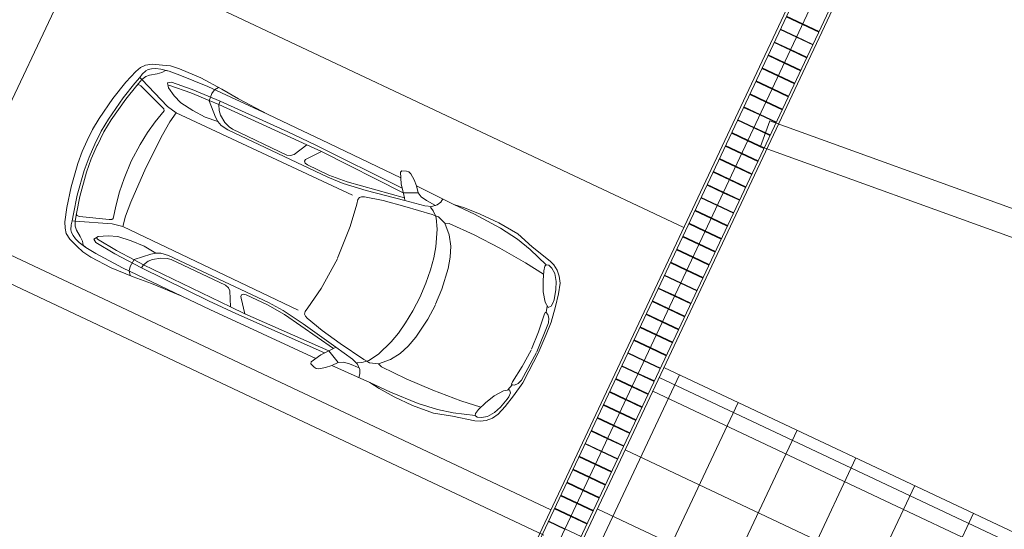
# Model space of a CAD drawing. Header units: metres. Extents: x 136266 to 136452, y 453403 to 453560.
# Tile 41 of 133: x 136402.33 to 136409.91, y 453448.33 to 453452.25. Entities that reach past the tile are written whole.
import ezdxf

# ---------------------------------------------------------------- set-up
doc = ezdxf.new("R2010")
doc.units = ezdxf.units.M
for name, color, linetype, lineweight in [('A-DETL-4', 90, 'Continuous', 9), ('A-DETL-BEBOUWING', 253, 'Continuous', 9), ('A-DETL-GENF', 92, 'Continuous', 5), ('A-FLOR', 192, 'Continuous', 5), ('A-FLOR-PATT', 8, 'Continuous', 5), ('C-PRKG', 70, 'Continuous', 5)]:
    doc.layers.add(name, color=color, linetype=linetype, lineweight=lineweight)

# ---------------------------------------------------------------- blocks, each defined once
blk = doc.blocks.new('859-DO-0010 29-09-2022')
at = {"layer": 'A-FLOR-PATT'}
h = blk.add_hatch(dxfattribs=at)
h.set_pattern_fill('FP_2290', color=256, style=0, pattern_type=2)
h.set_pattern_definition([(0, (145206.15, 43522.17), (0, 500), []), (90, (145206.15, 43522.17), (-500, 3.061616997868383e-14), [])])
h.paths.add_polyline_path([(144703.4705890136, 42022.17044149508), (148477.3757820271, 42022.23523685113), (148195.4890361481, 45022.1704414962), (141962.2205890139, 45022.17044149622), (141962.2205890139, 43022.17044149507), (144637.2205890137, 43022.17044149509), (144637.2205890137, 42022.17044149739)])
at = {"layer": 'A-DETL-4'}
blk.add_line((146784.4476823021, 44935.17044149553), (141962.2205890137, 44935.17044149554), dxfattribs=at)
at = {"layer": 'A-DETL-BEBOUWING'}
for p, q in [((141642.2433020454, 71974.9952506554), (141642.2433020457, 43022.16013615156)), ((141664.1574946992, 43022.16013615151), (141664.1574946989, 71960.99399069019)), ((141802.2433020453, 71974.99525065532), (141802.2433020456, 43022.16013615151)), ((141940.3291093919, 71972.96297494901), (141940.3291093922, 43022.16013615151)), ((141962.2433020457, 43022.16013615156), (141962.2433020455, 71974.9952506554)), ((141664.1574946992, 47867.66643386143), (141802.2205890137, 47867.66643386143)), ((141664.1574946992, 47862.59887660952), (141802.2205890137, 47862.59887660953)), ((141802.2433020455, 47867.66643386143), (141940.30639636, 47867.66643386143)), ((141802.2433020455, 47862.59887660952), (141940.30639636, 47862.59887660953)), ((141664.1574946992, 47757.59887660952), (141802.2205890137, 47757.59887660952)), ((141664.1574946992, 47752.53131935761), (141802.2205890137, 47752.53131935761)), ((141802.2433020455, 47757.59887660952), (141940.30639636, 47757.59887660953)), ((141802.2433020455, 47752.53131935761), (141940.30639636, 47752.53131935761)), ((141664.1574946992, 47647.53131935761), (141802.2205890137, 47647.53131935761)), ((141802.2433020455, 47647.53131935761), (141940.30639636, 47647.53131935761)), ((141664.1574946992, 47642.4637621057), (141802.2205890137, 47642.4637621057)), ((141802.2433020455, 47642.4637621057), (141940.30639636, 47642.4637621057)), ((141664.1574946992, 47537.4637621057), (141802.2205890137, 47537.4637621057)), ((141664.1574946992, 47532.39620485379), (141802.2205890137, 47532.39620485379)), ((141802.2433020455, 47537.4637621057), (141940.30639636, 47537.4637621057)), ((141802.2433020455, 47532.39620485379), (141940.30639636, 47532.39620485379)), ((146673.7102699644, 47532.4187862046), (141890.7532505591, 47083.28840449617)), ((141664.1574946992, 47427.39620485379), (141802.2205890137, 47427.39620485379)), ((141664.1574946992, 47422.32864760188), (141802.2205890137, 47422.32864760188)), ((141802.2433020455, 47427.39620485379), (141940.30639636, 47427.39620485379)), ((141802.2433020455, 47422.32864760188), (141940.30639636, 47422.32864760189)), ((141664.1574946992, 47317.32864760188), (141802.2205890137, 47317.32864760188)), ((141664.1574946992, 47312.26109034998), (141802.2205890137, 47312.26109034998)), ((141802.2433020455, 47317.32864760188), (141940.30639636, 47317.32864760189)), ((141802.2433020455, 47312.26109034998), (141940.30639636, 47312.26109034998)), ((141910.3863523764, 46874.20817751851), (146693.3026686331, 47323.33473711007)), ((141664.1574946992, 47207.26109034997), (141802.2205890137, 47207.26109034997)), ((141664.1574946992, 47202.19353309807), (141802.2205890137, 47202.19353309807)), ((141802.2433020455, 47207.26109034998), (141940.30639636, 47207.26109034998)), ((141802.2433020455, 47202.19353309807), (141940.30639636, 47202.19353309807)), ((141664.1574946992, 47097.19353309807), (141802.2205890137, 47097.19353309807)), ((141664.1574946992, 47092.12597584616), (141802.2205890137, 47092.12597584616)), ((141802.2433020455, 47097.19353309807), (141940.30639636, 47097.19353309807)), ((141802.2433020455, 47092.12597584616), (141940.30639636, 47092.12597584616)), ((141890.7532505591, 47083.28840449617), (141910.3863523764, 46874.20817751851)), ((141664.1574946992, 46987.12597584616), (141802.2205890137, 46987.12597584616)), ((141664.1574946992, 46982.05841859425), (141802.2205890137, 46982.05841859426)), ((141802.2433020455, 46987.12597584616), (141940.30639636, 46987.12597584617)), ((141802.2433020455, 46982.05841859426), (141940.30639636, 46982.05841859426)), ((141664.1574946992, 46877.05841859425), (141802.2205890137, 46877.05841859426)), ((141664.1574946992, 46871.99086134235), (141802.2205890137, 46871.99086134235)), ((141802.2433020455, 46877.05841859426), (141940.30639636, 46877.05841859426)), ((141802.2433020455, 46871.99086134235), (141940.30639636, 46871.99086134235)), ((141664.1574946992, 46766.99086134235), (141802.2205890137, 46766.99086134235)), ((141664.1574946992, 46761.92330409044), (141802.2205890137, 46761.92330409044)), ((141802.2433020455, 46766.99086134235), (141940.30639636, 46766.99086134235)), ((141802.2433020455, 46761.92330409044), (141940.30639636, 46761.92330409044)), ((141664.1574946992, 46656.92330409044), (141802.2205890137, 46656.92330409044)), ((141664.1574946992, 46651.85574683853), (141802.2205890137, 46651.85574683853)), ((141802.2433020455, 46656.92330409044), (141940.30639636, 46656.92330409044)), ((141802.2433020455, 46651.85574683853), (141940.30639636, 46651.85574683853)), ((141664.1574946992, 46546.85574683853), (141802.2205890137, 46546.85574683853)), ((141664.1574946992, 46541.78818958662), (141802.2205890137, 46541.78818958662)), ((141802.2433020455, 46546.85574683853), (141940.30639636, 46546.85574683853)), ((141802.2433020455, 46541.78818958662), (141940.30639636, 46541.78818958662)), ((141664.1574946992, 46436.78818958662), (141802.2205890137, 46436.78818958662)), ((141802.2433020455, 46436.78818958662), (141940.30639636, 46436.78818958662)), ((141664.1574946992, 46431.72063233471), (141802.2205890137, 46431.72063233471)), ((141802.2433020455, 46431.72063233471), (141940.30639636, 46431.72063233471)), ((141664.1574946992, 46326.72063233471), (141802.2205890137, 46326.72063233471)), ((141664.1574946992, 46321.6530750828), (141802.2205890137, 46321.6530750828)), ((141802.2433020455, 46326.72063233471), (141940.30639636, 46326.72063233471)), ((141802.2433020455, 46321.6530750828), (141940.30639636, 46321.6530750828)), ((141664.1574946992, 46216.6530750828), (141802.2205890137, 46216.6530750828)), ((141664.1574946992, 46211.58551783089), (141802.2205890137, 46211.58551783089)), ((141802.2433020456, 46216.6530750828), (141940.30639636, 46216.6530750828)), ((141802.2433020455, 46211.58551783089), (141940.30639636, 46211.5855178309)), ((141664.1574946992, 46106.58551783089), (141802.2205890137, 46106.58551783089)), ((141664.1574946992, 46101.51796057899), (141802.2205890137, 46101.51796057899)), ((141802.2433020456, 46106.58551783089), (141940.30639636, 46106.5855178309)), ((141802.2433020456, 46101.51796057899), (141940.30639636, 46101.51796057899)), ((141664.1574946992, 45996.51796057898), (141802.2205890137, 45996.51796057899)), ((141664.1574946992, 45991.45040332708), (141802.2205890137, 45991.45040332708)), ((141802.2433020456, 45996.51796057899), (141940.30639636, 45996.51796057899)), ((141802.2433020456, 45991.45040332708), (141940.30639636, 45991.45040332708)), ((141664.1574946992, 45886.45040332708), (141802.2205890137, 45886.45040332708)), ((141664.1574946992, 45881.38284607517), (141802.2205890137, 45881.38284607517)), ((141802.2433020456, 45886.45040332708), (141940.30639636, 45886.45040332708)), ((141802.2433020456, 45881.38284607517), (141940.30639636, 45881.38284607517)), ((141664.1574946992, 45776.38284607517), (141802.2205890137, 45776.38284607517)), ((141664.1574946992, 45771.31528882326), (141802.2205890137, 45771.31528882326)), ((141802.2433020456, 45776.38284607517), (141940.30639636, 45776.38284607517)), ((141802.2433020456, 45771.31528882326), (141940.30639636, 45771.31528882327)), ((141664.1574946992, 45666.31528882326), (141802.2205890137, 45666.31528882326)), ((141664.1574946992, 45661.24773157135), (141802.2205890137, 45661.24773157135)), ((141802.2433020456, 45666.31528882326), (141940.30639636, 45666.31528882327)), ((141802.2433020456, 45661.24773157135), (141940.30639636, 45661.24773157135)), ((141664.1574946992, 45556.24773157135), (141802.2205890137, 45556.24773157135)), ((141664.1574946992, 45551.18017431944), (141802.2205890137, 45551.18017431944)), ((141802.2433020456, 45556.24773157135), (141940.30639636, 45556.24773157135)), ((141802.2433020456, 45551.18017431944), (141940.30639636, 45551.18017431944)), ((141664.1574946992, 45446.18017431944), (141802.2205890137, 45446.18017431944)), ((141664.1574946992, 45441.11261706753), (141802.2205890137, 45441.11261706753)), ((141802.2433020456, 45446.18017431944), (141940.30639636, 45446.18017431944)), ((141802.2433020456, 45441.11261706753), (141940.30639636, 45441.11261706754)), ((141664.1574946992, 45336.11261706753), (141802.2205890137, 45336.11261706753)), ((141664.1574946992, 45331.04505981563), (141802.2205890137, 45331.04505981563)), ((141802.2433020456, 45336.11261706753), (141940.30639636, 45336.11261706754)), ((141802.2433020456, 45331.04505981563), (141940.30639636, 45331.04505981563)), ((141664.1574946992, 45226.04505981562), (141802.2205890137, 45226.04505981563)), ((141664.1574946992, 45220.97750256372), (141802.2205890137, 45220.97750256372)), ((141802.2433020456, 45226.04505981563), (141940.30639636, 45226.04505981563)), ((141802.2433020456, 45220.97750256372), (141940.30639636, 45220.97750256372)), ((141664.1574946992, 45115.97750256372), (141802.2205890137, 45115.97750256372)), ((141664.1574946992, 45110.90994531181), (141802.2205890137, 45110.90994531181)), ((141802.2433020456, 45115.97750256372), (141940.30639636, 45115.97750256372)), ((141802.2433020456, 45110.90994531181), (141940.30639636, 45110.90994531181)), ((141664.1574946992, 45005.90994531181), (141802.2205890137, 45005.90994531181)), ((141664.1574946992, 45000.8423880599), (141802.2205890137, 45000.8423880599)), ((141802.2433020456, 45005.90994531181), (141940.30639636, 45005.90994531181)), ((141802.2433020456, 45000.8423880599), (141940.30639636, 45000.84238805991)), ((141664.1574946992, 44895.8423880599), (141802.2205890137, 44895.8423880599)), ((141664.1574946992, 44890.774830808), (141802.2205890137, 44890.774830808)), ((141802.2433020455, 44895.8423880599), (141940.30639636, 44895.84238805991)), ((141802.2433020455, 44890.774830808), (141940.30639636, 44890.774830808)), ((141664.1574946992, 44785.77483080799), (141802.2205890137, 44785.774830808)), ((141664.1574946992, 44780.70727355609), (141802.2205890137, 44780.70727355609)), ((141802.2433020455, 44785.774830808), (141940.30639636, 44785.774830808)), ((141802.2433020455, 44780.70727355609), (141940.30639636, 44780.70727355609)), ((141664.1574946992, 44675.70727355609), (141802.2205890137, 44675.70727355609)), ((141664.1574946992, 44670.63971630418), (141802.2205890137, 44670.63971630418)), ((141802.2433020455, 44675.70727355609), (141940.30639636, 44675.70727355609)), ((141802.2433020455, 44670.63971630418), (141940.30639636, 44670.63971630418)), ((141664.1574946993, 44565.63971630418), (141802.2205890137, 44565.63971630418)), ((141664.1574946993, 44560.57215905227), (141802.2205890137, 44560.57215905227)), ((141802.2433020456, 44565.63971630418), (141940.30639636, 44565.63971630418)), ((141802.2433020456, 44560.57215905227), (141940.30639636, 44560.57215905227)), ((141664.1574946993, 44455.57215905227), (141802.2205890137, 44455.57215905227)), ((141664.1574946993, 44450.50460180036), (141802.2205890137, 44450.50460180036)), ((141802.2433020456, 44455.57215905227), (141940.30639636, 44455.57215905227)), ((141802.2433020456, 44450.50460180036), (141940.30639636, 44450.50460180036)), ((141664.1574946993, 44345.50460180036), (141802.2205890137, 44345.50460180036)), ((141664.1574946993, 44340.43704454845), (141802.2205890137, 44340.43704454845)), ((141802.2433020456, 44345.50460180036), (141940.30639636, 44345.50460180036)), ((141802.2433020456, 44340.43704454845), (141940.30639636, 44340.43704454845)), ((141664.1574946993, 44235.43704454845), (141802.2205890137, 44235.43704454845)), ((141802.2433020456, 44235.43704454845), (141940.3063963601, 44235.43704454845)), ((141664.1574946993, 44230.36948729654), (141802.2205890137, 44230.36948729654)), ((141802.2433020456, 44230.36948729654), (141940.3063963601, 44230.36948729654)), ((141664.1574946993, 44125.36948729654), (141802.2205890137, 44125.36948729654)), ((141664.1574946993, 44120.30193004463), (141802.2205890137, 44120.30193004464)), ((141802.2433020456, 44125.36948729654), (141940.3063963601, 44125.36948729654)), ((141802.2433020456, 44120.30193004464), (141940.3063963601, 44120.30193004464)), ((141664.1574946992, 44015.30193004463), (141802.2205890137, 44015.30193004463)), ((141664.1574946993, 44010.23437279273), (141802.2205890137, 44010.23437279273)), ((141802.2433020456, 44015.30193004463), (141940.3063963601, 44015.30193004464)), ((141802.2433020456, 44010.23437279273), (141940.3063963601, 44010.23437279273)), ((141664.1574946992, 43905.23437279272), (141802.2205890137, 43905.23437279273)), ((141664.1574946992, 43900.16681554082), (141802.2205890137, 43900.16681554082)), ((141802.2433020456, 43905.23437279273), (141940.3063963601, 43905.23437279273)), ((141802.2433020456, 43900.16681554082), (141940.3063963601, 43900.16681554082)), ((141664.1574946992, 43795.16681554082), (141802.2205890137, 43795.16681554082)), ((141664.1574946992, 43790.09925828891), (141802.2205890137, 43790.09925828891)), ((141802.2433020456, 43795.16681554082), (141940.3063963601, 43795.16681554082)), ((141802.2433020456, 43790.09925828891), (141940.3063963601, 43790.09925828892)), ((141664.1574946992, 43685.09925828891), (141802.2205890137, 43685.09925828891)), ((141664.1574946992, 43680.031701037), (141802.2205890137, 43680.03170103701)), ((141802.2433020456, 43685.09925828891), (141940.3063963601, 43685.09925828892)), ((141802.2433020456, 43680.03170103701), (141940.3063963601, 43680.03170103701)), ((141664.1574946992, 43575.031701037), (141802.2205890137, 43575.03170103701)), ((141664.1574946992, 43569.9641437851), (141802.2205890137, 43569.9641437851)), ((141802.2433020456, 43575.03170103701), (141940.3063963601, 43575.03170103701))]:
    blk.add_line(p, q, dxfattribs=at)
at = {"layer": 'A-DETL-GENF'}
for p, q in [((139493.4723448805, 45528.7771359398), (139489.5973448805, 45514.8396359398)), ((139526.4723448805, 45542.7771359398), (139493.4723448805, 45528.7771359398)), ((139545.5973448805, 45544.0271359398), (139526.4723448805, 45542.7771359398)), ((139565.8473448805, 45537.7146359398), (139545.5973448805, 45544.0271359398)), ((139607.8473448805, 45507.2146359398), (139565.8473448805, 45537.7146359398)), ((137407.2848448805, 45453.83963593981), (137364.0973448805, 45424.58963593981)), ((137482.2848448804, 45479.2146359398), (137407.2848448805, 45453.83963593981)), ((137539.4098448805, 45499.58963593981), (137482.2848448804, 45479.2146359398)), ((137547.0973448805, 45458.96463593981), (137483.5348448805, 45446.21463593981)), ((137520.3473448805, 45451.27713593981), (137502.5973448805, 45425.90213593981)), ((137547.0973448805, 45458.96463593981), (137520.3473448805, 45451.27713593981)), ((137613.0973448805, 45510.96463593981), (137539.4098448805, 45499.58963593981)), ((137634.7223448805, 45467.77713593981), (137547.0973448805, 45458.96463593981)), ((137789.7223448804, 45516.0896359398), (137613.0973448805, 45510.96463593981)), ((137867.2223448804, 45480.4646359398), (137634.7223448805, 45467.77713593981)), ((137972.6598448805, 45507.2146359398), (137789.7223448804, 45516.08963593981)), ((138372.8473448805, 45481.7771359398), (137867.2223448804, 45480.4646359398)), ((137918.0348448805, 45444.9646359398), (137925.6598448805, 45479.2146359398)), ((137925.6598448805, 45479.2146359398), (137945.658110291, 45508.5245936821)), ((138121.3473448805, 45494.4646359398), (137972.6598448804, 45507.21463593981)), ((138372.8473448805, 45481.7771359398), (138121.3473448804, 45494.4646359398)), ((138616.8473448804, 45483.0271359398), (138372.8473448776, 45481.77713593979)), ((138832.847344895, 45481.77713593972), (138616.8473448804, 45483.0271359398)), ((139510.5533478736, 45476.65246863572), (138832.8473448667, 45481.7771359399)), ((139489.5973448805, 45514.8396359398), (139532.8473448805, 45436.0271359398)), ((139644.5973448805, 45472.9021359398), (139607.8473448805, 45507.2146359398)), ((139678.9723448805, 45430.9646359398), (139644.5973448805, 45472.9021359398)), ((139644.5973448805, 45472.9021359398), (139964.8473448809, 45466.52713593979)), ((139871.7812296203, 45468.37974010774), (139866.9723448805, 45438.5896359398)), ((139964.8473448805, 45466.5271359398), (140051.2223448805, 45477.9646359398)), ((140141.4098448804, 45465.2771359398), (139964.8473448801, 45466.5271359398)), ((140051.2223448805, 45477.9646359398), (140180.8473448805, 45485.5896359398)), ((140368.8473448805, 45453.8396359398), (140141.4098448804, 45465.2771359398)), ((140180.8473448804, 45485.5896359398), (140338.3473448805, 45485.5896359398)), ((140338.3473448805, 45485.5896359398), (140508.5973448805, 45471.6521359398)), ((140523.8473448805, 45433.4646359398), (140368.8473448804, 45453.8396359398)), ((140508.5973448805, 45471.6521359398), (140650.8473448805, 45428.4646359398)), ((137337.4098448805, 45391.58963593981), (137315.8473448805, 45348.40213593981)), ((137364.0973448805, 45424.58963593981), (137337.4098448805, 45391.58963593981)), ((137384.4098448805, 45383.96463593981), (137370.4723448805, 45349.65213593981)), ((137397.0973448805, 45401.71463593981), (137384.4098448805, 45383.96463593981)), ((137418.7223448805, 45418.21463593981), (137397.0973448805, 45401.71463593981)), ((137446.6598448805, 45433.46463593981), (137418.7223448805, 45418.21463593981)), ((137472.0973448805, 45401.71463593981), (137425.0973448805, 45368.71463593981)), ((137483.5348448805, 45446.21463593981), (137446.6598448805, 45433.46463593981)), ((137502.5973448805, 45425.90213593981), (137472.0973448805, 45401.71463593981)), ((137600.4098448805, 45391.58963593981), (137573.7223448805, 45373.77713593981)), ((137573.7223448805, 45373.77713593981), (137596.5973448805, 45342.02713593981)), ((137769.3473448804, 45406.8396359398), (137600.4098448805, 45391.58963593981)), ((137769.3473448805, 45378.90213593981), (137600.4098448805, 45363.65213593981)), ((138001.8473448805, 45418.2146359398), (137769.3473448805, 45406.83963593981)), ((137922.9098448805, 45386.3396359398), (137769.3473448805, 45378.90213593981)), ((137923.0973448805, 45383.9646359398), (137918.0348448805, 45444.9646359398)), ((138004.4098448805, 45390.2771359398), (137922.9098448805, 45386.3396359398)), ((138020.9723448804, 45291.21463593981), (137923.0973448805, 45383.9646359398)), ((138573.5973448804, 45427.1521359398), (138001.8473448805, 45418.2146359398)), ((138001.8473448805, 45418.2146359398), (138004.4098448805, 45390.2771359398)), ((138747.6598448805, 45397.9646359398), (138004.4098448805, 45390.2771359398)), ((138004.4098448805, 45390.2771359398), (138024.7848448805, 45350.9646359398)), ((138806.7223448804, 45425.5896359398), (138573.5973448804, 45427.1521359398)), ((138690.5348448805, 45288.7146359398), (138747.6598448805, 45397.9646359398)), ((138747.6598448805, 45397.9646359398), (138870.9098448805, 45399.2146359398)), ((138870.9098448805, 45399.2146359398), (138792.0973448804, 45301.4021359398)), ((139553.7428194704, 45409.21418711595), (138806.7223448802, 45425.58963593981)), ((139575.5151625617, 45381.27604584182), (138870.9098448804, 45399.2146359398)), ((139532.8473448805, 45436.0271359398), (139600.1598448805, 45349.6521359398)), ((139678.9723448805, 45430.9646359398), (139575.5028866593, 45381.29179820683)), ((139714.5348448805, 45411.9021359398), (139678.9723448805, 45430.9646359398)), ((139762.8473448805, 45402.9646359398), (139714.5348448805, 45411.9021359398)), ((139841.6342195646, 45399.21288000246), (139762.8473448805, 45402.9646359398)), ((139819.9723448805, 45380.1521359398), (139767.8473448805, 45361.0896359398)), ((139851.7223448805, 45408.0896359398), (139819.9723448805, 45380.1521359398)), ((139866.9723448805, 45438.5896359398), (139851.7223448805, 45408.0896359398)), ((140644.5348448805, 45402.9646359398), (140523.8473448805, 45433.4646359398)), ((140807.1598448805, 45349.6521359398), (140644.5348448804, 45402.9646359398)), ((140650.8473448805, 45428.4646359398), (140821.0973448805, 45387.7771359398)), ((140821.0973448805, 45387.7771359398), (140859.2223448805, 45372.5271359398)), ((140859.2223448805, 45372.5271359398), (140899.9098448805, 45348.4021359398)), ((137315.8473448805, 45348.40213593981), (137282.7848448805, 45241.6521359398)), ((137364.0973448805, 45319.15213593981), (137348.8473448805, 45264.5271359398)), ((137370.4723448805, 45349.65213593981), (137364.0973448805, 45319.15213593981)), ((137364.0973448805, 45319.15213593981), (137385.7223448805, 45311.52713593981)), ((137385.7223448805, 45311.52713593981), (137369.1598448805, 45254.40213593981)), ((137403.4723448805, 45345.83963593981), (137385.7223448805, 45311.52713593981)), ((137385.7223448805, 45311.52713593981), (137652.5348448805, 45208.65213593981)), ((137425.0973448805, 45368.71463593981), (137403.4723448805, 45345.83963593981)), ((137600.4098448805, 45363.65213593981), (137587.64445748, 45354.45354796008)), ((137596.5973448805, 45342.02713593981), (137662.6598448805, 45303.90213593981)), ((137662.6598448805, 45303.90213593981), (137732.5348448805, 45278.46463593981)), ((138024.7848448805, 45350.9646359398), (138050.1598448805, 45322.9646359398)), ((138050.1598448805, 45322.96463593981), (138103.5348448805, 45286.1521359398)), ((138792.0973448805, 45301.4021359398), (138785.7848448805, 45291.2146359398)), ((139149.1598448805, 45273.4646359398), (139600.1598448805, 45349.6521359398)), ((139611.5973448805, 45331.9021359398), (139309.2223448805, 45275.9646359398)), ((139600.1598448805, 45349.6521359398), (139611.5973448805, 45331.9021359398)), ((139767.8473448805, 45361.0896359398), (139611.5973448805, 45331.9021359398)), ((139631.9098448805, 45292.4646359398), (139846.6598448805, 45325.4646359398)), ((139844.0973448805, 45353.4646359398), (139812.3473448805, 45371.2146359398)), ((139874.5348448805, 45327.5271359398), (139844.0973448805, 45353.4646359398)), ((139846.6598448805, 45325.4646359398), (139874.5348448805, 45327.5271359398)), ((139898.7223448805, 45329.3396359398), (139874.5348448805, 45327.5271359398)), ((139874.5348448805, 45327.5271359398), (139887.3473448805, 45316.6521359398)), ((139887.3473448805, 45316.6521359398), (139931.7848448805, 45240.4021359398)), ((139964.8473448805, 45307.7146359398), (139898.7223448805, 45329.3396359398)), ((139995.3473448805, 45317.9021359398), (139964.8473448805, 45307.7146359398)), ((140034.6598448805, 45239.1521359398), (139964.8473448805, 45307.7146359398)), ((140206.2223448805, 45321.7146359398), (139995.3473448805, 45317.9021359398)), ((140429.0348448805, 45312.0271359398), (140206.2223448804, 45321.7146359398)), ((140657.2223448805, 45295.0271359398), (140429.0348448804, 45312.0271359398)), ((140807.1598448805, 45349.6521359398), (140802.0973448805, 45336.9646359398)), ((140802.0973448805, 45336.9646359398), (140810.9723448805, 45298.8396359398)), ((140826.2223448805, 45354.7146359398), (140807.1598448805, 45349.6521359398)), ((140810.9723448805, 45298.8396359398), (140836.3473448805, 45230.2146359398)), ((140856.7223448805, 45344.5896359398), (140826.2223448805, 45354.7146359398)), ((140894.8473448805, 45316.6521359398), (140856.7223448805, 45344.5896359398)), ((140930.3473448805, 45265.7771359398), (140894.8473448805, 45316.6521359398)), ((140899.9098448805, 45348.4021359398), (140935.4098448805, 45312.7771359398)), ((140935.4098448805, 45312.7771359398), (140963.3473448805, 45265.7771359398)), ((137282.7848448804, 45241.6521359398), (137245.9098448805, 45085.4021359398)), ((137348.8473448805, 45264.5271359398), (137315.8473448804, 45123.4646359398)), ((137337.4098448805, 45123.46463593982), (137369.1598448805, 45254.40213593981)), ((137369.1598448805, 45254.40213593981), (137378.0973448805, 45267.08963593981)), ((137378.0973448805, 45267.08963593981), (137399.6598448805, 45264.52713593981)), ((137399.6598448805, 45264.52713593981), (137616.9098448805, 45187.02713593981)), ((137732.5348448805, 45278.46463593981), (137840.5348448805, 45263.2146359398)), ((137840.5348448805, 45263.21463593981), (137948.5348448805, 45258.2146359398)), ((137948.5348448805, 45258.2146359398), (138052.7223448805, 45268.3396359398)), ((138052.7223448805, 45268.3396359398), (138020.9723448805, 45291.21463593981)), ((138087.0348448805, 45253.0896359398), (138052.7223448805, 45268.3396359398)), ((138148.0348448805, 45242.9646359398), (138087.0348448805, 45253.0896359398)), ((138103.5348448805, 45286.1521359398), (138148.0348448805, 45268.3396359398)), ((138148.0348448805, 45268.3396359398), (138178.4723448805, 45263.2146359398)), ((138999.2223448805, 45242.9646359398), (138148.0348448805, 45242.9646359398)), ((138178.4723448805, 45263.2146359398), (138642.2223448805, 45261.9646359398)), ((138642.2223448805, 45261.9646359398), (138670.1598448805, 45270.9021359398)), ((138670.1598448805, 45270.9021359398), (138690.5348448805, 45288.7146359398)), ((138785.7848448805, 45291.2146359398), (138785.7848448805, 45277.2146359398)), ((138785.7848448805, 45277.2146359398), (138795.9723448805, 45265.7771359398)), ((138795.9723448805, 45265.7771359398), (138817.5973448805, 45260.7146359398)), ((138817.5973448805, 45260.7146359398), (138999.2223448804, 45260.7146359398)), ((138999.2223448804, 45260.7146359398), (139149.1598448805, 45273.4646359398)), ((139127.5973448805, 45250.5271359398), (138999.2223448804, 45242.9646359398)), ((139309.2223448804, 45275.9646359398), (139127.5973448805, 45250.5271359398)), ((139299.0973448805, 45216.2146359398), (139319.4098448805, 45225.1521359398)), ((139319.4098448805, 45225.1521359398), (139461.6598448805, 45260.7146359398)), ((139461.6598448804, 45260.7146359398), (139631.9098448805, 45292.4646359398)), ((139931.7848448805, 45240.4021359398), (139980.0973448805, 45113.3396359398)), ((140080.4098448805, 45166.7146359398), (140034.6598448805, 45239.1521359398)), ((140817.3473448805, 45274.7146359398), (140657.2223448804, 45295.0271359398)), ((140836.3473448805, 45230.2146359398), (140873.2223448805, 45151.4646359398)), ((140954.4723448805, 45208.6521359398), (140930.3473448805, 45265.7771359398)), ((140963.3473448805, 45265.7771359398), (140986.2223448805, 45188.2771359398)), ((137616.9098448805, 45187.0271359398), (137634.7223448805, 45179.40213593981)), ((137642.3473448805, 45167.96463593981), (137616.9098448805, 45062.5271359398)), ((137634.7223448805, 45179.40213593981), (137642.3473448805, 45167.96463593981)), ((137652.5348448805, 45208.65213593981), (137733.8473448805, 45192.08963593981)), ((137733.8473448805, 45192.08963593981), (137719.8473448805, 45109.5271359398)), ((137733.8473448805, 45192.08963593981), (139230.4723448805, 45198.4646359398)), ((139281.2848448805, 45184.4646359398), (139286.3473448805, 45204.8396359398)), ((139288.9098448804, 45150.21463593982), (139281.2848448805, 45184.4646359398)), ((139286.3473448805, 45204.8396359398), (139299.0973448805, 45216.2146359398)), ((139318.0973448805, 44972.2771359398), (139288.9098448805, 45150.2146359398)), ((140113.4723448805, 45086.6521359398), (140080.4098448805, 45166.7146359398)), ((140873.2223448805, 45151.4646359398), (140922.7223448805, 45085.4021359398)), ((140976.0973448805, 45132.4021359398), (140954.4723448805, 45208.6521359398)), ((140986.2223448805, 45188.2771359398), (141007.8473448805, 45089.2146359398)), ((137245.9098448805, 45085.40213593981), (137215.4723448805, 44899.90213593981)), ((137315.8473448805, 45123.4646359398), (137282.7848448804, 44927.8396359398)), ((137304.3473448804, 44931.6521359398), (137337.4098448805, 45123.46463593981)), ((137719.8473448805, 45109.5271359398), (137710.9098448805, 44995.21463593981)), ((139980.0973448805, 45113.3396359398), (140001.6598448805, 45029.4646359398)), ((140136.3473448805, 45001.5271359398), (140113.4723448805, 45086.6521359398)), ((140922.7223448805, 45085.4021359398), (140960.8473448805, 45059.9646359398)), ((140960.8473448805, 45059.9646359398), (140977.3473448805, 45077.7771359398)), ((140978.5973448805, 45109.5271359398), (140976.0973448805, 45132.4021359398)), ((140977.3473448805, 45077.7771359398), (140978.5973448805, 45109.5271359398)), ((141007.8473448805, 45089.2146359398), (141030.7223448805, 44965.9646359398)), ((137616.9098448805, 45062.52713593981), (137599.0973448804, 44962.1521359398)), ((137710.9098448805, 44995.21463593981), (137702.2848448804, 44709.33963593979)), ((140001.6598448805, 45029.4646359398), (140018.1598448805, 44934.2146359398)), ((140160.4723448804, 44836.4021359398), (140136.3473448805, 45001.5271359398)), ((140963.3473448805, 45016.7771359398), (140949.4098448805, 45065.0271359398)), ((140963.3473448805, 45016.7771359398), (140955.7848448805, 45012.9646359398)), ((140955.7848448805, 45012.9646359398), (140957.0348448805, 44993.9021359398)), ((140957.0348448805, 44993.90213593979), (140972.2848448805, 44856.71463593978)), ((140981.1598448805, 45009.1521359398), (140963.3473448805, 45016.7771359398)), ((141000.2223448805, 44987.5271359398), (140981.1598448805, 45009.1521359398)), ((137282.7848448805, 44927.83963593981), (137272.5973448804, 44818.58963593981)), ((137292.9723448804, 44823.71463593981), (137304.3473448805, 44931.65213593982)), ((137599.0973448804, 44962.1521359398), (137586.4098448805, 44854.15213593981)), ((139333.3473448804, 44711.9021359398), (139318.0973448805, 44972.2771359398)), ((140018.1598448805, 44934.2146359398), (140029.5973448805, 44826.2146359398)), ((141011.6598448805, 44953.2146359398), (141000.2223448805, 44987.5271359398)), ((141026.9098448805, 44711.9021359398), (141011.6598448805, 44953.2146359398)), ((141030.7223448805, 44965.9646359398), (141034.5348448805, 44865.5896359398)), ((137215.4723448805, 44899.90213593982), (137206.5973448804, 44803.3396359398)), ((137586.4098448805, 44854.15213593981), (137579.7848448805, 44709.33963593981)), ((140972.2848448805, 44856.7146359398), (140981.1598448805, 44713.2146359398)), ((141034.5348448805, 44865.5896359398), (141040.7223448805, 44709.3396359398)), ((137206.5973448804, 44803.3396359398), (137205.2848448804, 44709.33963593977)), ((137272.5973448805, 44818.58963593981), (137270.0973448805, 44709.33963593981)), ((137290.4098448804, 44704.27713593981), (137292.9723448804, 44823.71463593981)), ((140029.5973448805, 44826.2146359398), (140034.6598448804, 44706.7771359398)), ((140166.8473448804, 44711.9021359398), (140160.4723448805, 44836.4021359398)), ((137205.2848448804, 44709.3396359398), (137206.5973448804, 44615.33963593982)), ((137270.0973448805, 44709.33963593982), (137272.5973448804, 44600.08963593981)), ((137292.9723448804, 44594.96463593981), (137290.4098448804, 44714.40213593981)), ((137579.7848448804, 44709.33963593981), (137586.4098448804, 44564.5271359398)), ((137702.2848448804, 44709.33963593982), (137710.9098448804, 44423.46463593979)), ((139333.3473448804, 44706.7771359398), (139318.0973448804, 44446.4021359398)), ((140029.5973448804, 44592.4646359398), (140034.6598448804, 44711.9021359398)), ((140166.8473448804, 44706.7771359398), (140160.4723448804, 44582.2771359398)), ((140972.2848448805, 44561.96463593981), (140981.1598448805, 44705.4646359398)), ((141026.9098448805, 44706.7771359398), (141011.6598448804, 44465.4646359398)), ((141040.7223448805, 44709.3396359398), (141034.5348448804, 44553.0896359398)), ((137206.5973448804, 44615.33963593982), (137215.4723448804, 44518.7771359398)), ((137272.5973448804, 44600.08963593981), (137282.7848448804, 44490.8396359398)), ((137304.3473448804, 44487.0271359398), (137292.9723448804, 44594.96463593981)), ((137586.4098448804, 44564.52713593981), (137599.0973448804, 44456.5271359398)), ((140018.1598448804, 44484.4646359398), (140029.5973448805, 44592.4646359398)), ((140160.4723448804, 44582.2771359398), (140136.3473448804, 44417.1521359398)), ((140957.0348448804, 44424.7771359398), (140972.2848448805, 44561.9646359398)), ((141034.5348448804, 44553.0896359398), (141030.7223448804, 44452.7146359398)), ((137215.4723448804, 44518.77713593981), (137245.9098448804, 44333.27713593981)), ((137282.7848448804, 44490.83963593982), (137315.8473448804, 44295.21463593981)), ((137337.4098448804, 44295.2146359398), (137304.3473448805, 44487.0271359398)), ((140001.6598448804, 44389.2146359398), (140018.1598448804, 44484.4646359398)), ((141011.6598448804, 44465.4646359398), (141000.2223448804, 44431.1521359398)), ((137599.0973448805, 44456.5271359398), (137616.9098448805, 44356.1521359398)), ((137710.9098448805, 44423.46463593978), (137719.8473448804, 44309.1521359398)), ((139318.0973448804, 44446.4021359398), (139288.9098448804, 44268.4646359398)), ((139980.0973448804, 44305.3396359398), (140001.6598448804, 44389.2146359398)), ((140136.3473448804, 44417.1521359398), (140113.4723448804, 44332.0271359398)), ((140963.3473448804, 44401.9021359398), (140949.4098448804, 44353.6521359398)), ((140955.7848448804, 44405.7146359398), (140957.0348448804, 44424.7771359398)), ((140963.3473448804, 44401.9021359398), (140955.7848448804, 44405.7146359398)), ((140981.1598448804, 44409.5271359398), (140963.3473448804, 44401.9021359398)), ((141000.2223448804, 44431.1521359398), (140981.1598448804, 44409.5271359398)), ((141030.7223448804, 44452.7146359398), (141007.8473448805, 44329.4646359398)), ((137245.9098448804, 44333.27713593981), (137282.7848448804, 44177.02713593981)), ((137616.9098448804, 44356.15213593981), (137642.3473448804, 44250.71463593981)), ((140113.4723448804, 44332.0271359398), (140080.4098448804, 44251.9646359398)), ((140873.2223448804, 44267.2146359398), (140922.7223448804, 44333.2771359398)), ((140922.7223448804, 44333.2771359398), (140960.8473448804, 44358.7146359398)), ((140960.8473448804, 44358.7146359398), (140977.3473448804, 44340.9021359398)), ((140977.3473448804, 44340.9021359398), (140978.5973448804, 44309.1521359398)), ((141007.8473448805, 44329.46463593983), (140986.2223448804, 44230.4021359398)), ((137315.8473448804, 44295.21463593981), (137348.8473448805, 44154.15213593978)), ((137369.1598448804, 44164.2771359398), (137337.4098448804, 44295.21463593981)), ((137634.7223448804, 44239.27713593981), (137616.9098448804, 44231.65213593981)), ((137642.3473448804, 44250.71463593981), (137634.7223448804, 44239.27713593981)), ((137719.8473448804, 44309.1521359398), (137733.8473448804, 44226.58963593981)), ((139288.9098448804, 44268.4646359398), (139281.2848448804, 44234.2146359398)), ((139931.7848448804, 44178.2771359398), (139980.0973448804, 44305.3396359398)), ((140080.4098448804, 44251.9646359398), (140034.6598448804, 44179.5271359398)), ((140836.3473448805, 44188.4646359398), (140873.2223448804, 44267.2146359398)), ((140976.0973448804, 44286.2771359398), (140954.4723448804, 44210.0271359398)), ((140978.5973448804, 44309.1521359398), (140976.0973448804, 44286.2771359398)), ((137282.7848448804, 44177.02713593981), (137315.8473448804, 44070.27713593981)), ((137378.0973448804, 44151.58963593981), (137369.1598448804, 44164.27713593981)), ((137385.7223448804, 44107.15213593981), (137369.1598448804, 44164.27713593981)), ((137385.7223448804, 44107.15213593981), (137652.5348448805, 44210.02713593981)), ((137616.9098448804, 44231.65213593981), (137399.6598448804, 44154.15213593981)), ((137652.5348448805, 44210.02713593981), (137733.8473448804, 44226.58963593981)), ((137733.8473448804, 44226.58963593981), (139230.4723448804, 44220.2146359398)), ((137840.5348448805, 44155.4646359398), (137948.5348448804, 44160.4646359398)), ((137948.5348448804, 44160.4646359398), (138052.7223448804, 44150.3396359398)), ((138087.0348448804, 44165.5896359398), (138052.7223448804, 44150.3396359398)), ((138148.0348448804, 44175.7146359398), (138087.0348448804, 44165.5896359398)), ((138999.2223448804, 44175.7146359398), (138148.0348448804, 44175.7146359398)), ((139127.5973448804, 44168.1521359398), (138999.2223448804, 44175.7146359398)), ((139309.2223448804, 44142.7146359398), (139127.5973448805, 44168.1521359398)), ((139281.2848448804, 44234.2146359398), (139286.3473448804, 44213.8396359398)), ((139286.3473448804, 44213.8396359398), (139299.0973448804, 44202.4646359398)), ((139299.0973448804, 44202.4646359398), (139319.4098448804, 44193.5271359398)), ((139319.4098448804, 44193.5271359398), (139461.6598448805, 44157.9646359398)), ((139887.3473448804, 44102.0271359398), (139931.7848448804, 44178.2771359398)), ((140034.6598448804, 44179.5271359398), (139964.8473448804, 44110.9646359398)), ((140810.9723448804, 44119.8396359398), (140836.3473448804, 44188.4646359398)), ((140954.4723448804, 44210.0271359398), (140930.3473448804, 44152.9021359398)), ((140986.2223448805, 44230.4021359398), (140963.3473448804, 44152.9021359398)), ((137348.8473448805, 44154.1521359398), (137364.0973448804, 44099.5271359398)), ((137364.0973448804, 44099.52713593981), (137385.7223448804, 44107.15213593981)), ((137370.4723448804, 44069.02713593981), (137364.0973448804, 44099.52713593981)), ((137399.6598448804, 44154.15213593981), (137378.0973448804, 44151.58963593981)), ((137403.4723448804, 44072.83963593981), (137385.7223448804, 44107.15213593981)), ((137596.5973448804, 44076.65213593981), (137662.6598448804, 44114.77713593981)), ((137662.6598448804, 44114.77713593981), (137732.5348448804, 44140.2146359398)), ((137732.5348448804, 44140.2146359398), (137840.5348448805, 44155.46463593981)), ((138020.9723448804, 44127.4646359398), (137923.0973448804, 44034.7146359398)), ((138052.7223448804, 44150.3396359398), (138020.9723448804, 44127.4646359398)), ((138024.7848448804, 44067.7146359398), (138050.1598448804, 44095.7146359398)), ((138050.1598448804, 44095.7146359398), (138103.5348448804, 44132.5271359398)), ((138103.5348448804, 44132.5271359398), (138148.0348448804, 44150.3396359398)), ((138148.0348448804, 44150.3396359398), (138178.4723448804, 44155.4646359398)), ((138178.4723448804, 44155.4646359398), (138642.2223448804, 44156.7146359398)), ((138642.2223448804, 44156.7146359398), (138670.1598448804, 44147.7771359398)), ((138670.1598448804, 44147.7771359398), (138690.5348448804, 44129.9646359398)), ((138690.5348448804, 44129.9646359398), (138747.6598448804, 44020.7146359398)), ((138785.7848448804, 44141.4646359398), (138795.9723448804, 44152.9021359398)), ((138785.7848448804, 44127.4646359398), (138785.7848448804, 44141.4646359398)), ((138792.0973448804, 44117.2771359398), (138785.7848448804, 44127.4646359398)), ((138870.9098448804, 44019.4646359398), (138792.0973448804, 44117.2771359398)), ((138795.9723448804, 44152.9021359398), (138817.5973448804, 44157.9646359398)), ((138817.5973448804, 44157.9646359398), (138999.2223448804, 44157.9646359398)), ((138999.2223448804, 44157.9646359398), (139149.1598448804, 44145.2146359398)), ((139149.1598448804, 44145.2146359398), (139600.1598448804, 44069.0271359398)), ((139611.5973448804, 44086.7771359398), (139309.2223448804, 44142.71463593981)), ((139461.6598448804, 44157.9646359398), (139631.9098448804, 44126.2146359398)), ((139600.1598448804, 44069.0271359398), (139611.5973448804, 44086.7771359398)), ((139767.8473448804, 44057.5896359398), (139611.5973448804, 44086.7771359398)), ((139631.9098448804, 44126.2146359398), (139846.6598448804, 44093.2146359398)), ((139874.5348448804, 44091.1521359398), (139844.0973448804, 44065.2146359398)), ((139846.6598448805, 44093.2146359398), (139874.5348448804, 44091.1521359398)), ((139874.5348448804, 44091.1521359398), (139887.3473448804, 44102.0271359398)), ((139898.7223448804, 44089.3396359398), (139874.5348448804, 44091.1521359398)), ((139964.8473448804, 44110.9646359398), (139898.7223448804, 44089.3396359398)), ((139995.3473448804, 44100.7771359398), (139964.8473448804, 44110.9646359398)), ((140206.2223448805, 44096.9646359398), (139995.3473448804, 44100.7771359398)), ((140429.0348448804, 44106.6521359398), (140206.2223448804, 44096.9646359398)), ((140657.2223448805, 44123.6521359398), (140429.0348448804, 44106.6521359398)), ((140817.3473448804, 44143.9646359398), (140657.2223448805, 44123.6521359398)), ((140802.0973448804, 44081.7146359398), (140810.9723448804, 44119.8396359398)), ((140894.8473448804, 44102.0271359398), (140856.7223448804, 44074.0896359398)), ((140930.3473448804, 44152.9021359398), (140894.8473448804, 44102.0271359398)), ((140935.4098448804, 44105.9021359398), (140899.9098448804, 44070.2771359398)), ((140963.3473448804, 44152.9021359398), (140935.4098448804, 44105.9021359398)), ((137315.8473448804, 44070.27713593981), (137337.4098448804, 44027.08963593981)), ((137337.4098448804, 44027.08963593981), (137364.0973448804, 43994.08963593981)), ((137384.4098448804, 44034.71463593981), (137370.4723448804, 44069.02713593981)), ((137397.0973448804, 44016.96463593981), (137384.4098448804, 44034.71463593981)), ((137418.7223448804, 44000.46463593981), (137397.0973448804, 44016.96463593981)), ((137425.0973448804, 44049.96463593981), (137403.4723448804, 44072.83963593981)), ((137472.0973448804, 44016.96463593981), (137425.0973448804, 44049.96463593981)), ((137502.5973448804, 43992.77713593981), (137472.0973448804, 44016.96463593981)), ((137573.7223448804, 44044.90213593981), (137596.5973448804, 44076.65213593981)), ((137600.4098448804, 44027.08963593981), (137573.7223448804, 44044.90213593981)), ((137600.4098448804, 44055.02713593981), (137587.64445748, 44064.22572391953)), ((137769.3473448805, 44039.7771359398), (137600.4098448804, 44055.02713593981)), ((137769.3473448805, 44011.8396359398), (137600.4098448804, 44027.08963593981)), ((137922.900277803, 44032.34009930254), (137769.3473448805, 44039.7771359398)), ((138001.8473448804, 44000.4646359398), (137769.3473448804, 44011.8396359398)), ((137923.0973448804, 44034.7146359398), (137918.0348448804, 43973.7146359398)), ((138004.4098448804, 44028.4021359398), (137922.9002777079, 44032.3400981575)), ((138001.8473448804, 44000.4646359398), (138004.4098448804, 44028.4021359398)), ((138004.4098448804, 44028.4021359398), (138024.7848448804, 44067.7146359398)), ((138747.6598448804, 44020.7146359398), (138004.4098448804, 44028.4021359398)), ((138747.6598448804, 44020.7146359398), (138870.9098448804, 44019.4646359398)), ((139553.7428194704, 44009.46508476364), (138806.7223448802, 43993.0896359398)), ((139575.5151625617, 44037.40322603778), (138870.9098448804, 44019.4646359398)), ((139532.8473448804, 43982.6521359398), (139600.1598448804, 44069.0271359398)), ((139678.9723448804, 43987.7146359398), (139575.5028866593, 44037.38747367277)), ((139762.8473448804, 44015.7146359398), (139714.5348448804, 44006.7771359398)), ((139841.6342195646, 44019.46639187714), (139762.8473448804, 44015.7146359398)), ((139819.9723448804, 44038.5271359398), (139767.8473448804, 44057.5896359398)), ((139844.0973448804, 44065.2146359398), (139812.3473448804, 44047.4646359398)), ((139851.7223448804, 44010.5896359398), (139819.9723448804, 44038.5271359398)), ((139866.9723448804, 43980.0896359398), (139851.7223448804, 44010.5896359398)), ((140644.5348448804, 44015.7146359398), (140523.8473448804, 43985.2146359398)), ((140807.1598448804, 44069.0271359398), (140644.5348448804, 44015.7146359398)), ((140821.0973448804, 44030.9021359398), (140650.8473448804, 43990.2146359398)), ((140807.1598448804, 44069.0271359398), (140802.0973448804, 44081.7146359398)), ((140826.2223448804, 44063.9646359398), (140807.1598448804, 44069.0271359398)), ((140859.2223448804, 44046.1521359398), (140821.0973448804, 44030.9021359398)), ((140856.7223448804, 44074.0896359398), (140826.2223448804, 44063.9646359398)), ((140899.9098448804, 44070.2771359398), (140859.2223448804, 44046.1521359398)), ((137364.0973448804, 43994.08963593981), (137407.2848448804, 43964.83963593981)), ((137407.2848448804, 43964.83963593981), (137482.2848448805, 43939.4646359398)), ((137446.6598448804, 43985.21463593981), (137418.7223448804, 44000.46463593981)), ((137483.5348448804, 43972.46463593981), (137446.6598448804, 43985.21463593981)), ((137482.2848448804, 43939.46463593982), (137539.4098448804, 43919.08963593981)), ((137547.0973448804, 43959.71463593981), (137483.5348448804, 43972.46463593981)), ((137520.3473448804, 43967.40213593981), (137502.5973448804, 43992.77713593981)), ((137547.0973448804, 43959.71463593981), (137520.3473448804, 43967.40213593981)), ((137634.7223448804, 43950.90213593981), (137547.0973448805, 43959.7146359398)), ((137867.2223448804, 43938.21463593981), (137634.7223448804, 43950.90213593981)), ((138372.8473448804, 43936.9021359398), (137867.2223448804, 43938.2146359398)), ((137918.0348448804, 43973.7146359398), (137925.6598448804, 43939.4646359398)), ((137925.6598448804, 43939.4646359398), (137945.658110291, 43910.1546781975)), ((138573.5973448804, 43991.5271359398), (138001.8473448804, 44000.4646359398)), ((138121.3473448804, 43924.2146359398), (138372.8473448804, 43936.9021359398)), ((138372.8473448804, 43936.9021359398), (138616.8473448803, 43935.6521359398)), ((138806.7223448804, 43993.0896359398), (138573.5973448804, 43991.5271359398)), ((138616.8473448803, 43935.6521359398), (138832.8473448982, 43936.9021359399)), ((138832.8473448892, 43936.90213593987), (139510.5533478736, 43942.02680324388)), ((139489.5973448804, 43903.8396359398), (139532.8473448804, 43982.6521359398)), ((139644.5973448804, 43945.7771359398), (139607.8473448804, 43911.4646359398)), ((139678.9723448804, 43987.7146359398), (139644.5973448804, 43945.7771359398)), ((139964.8473448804, 43952.1521359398), (139644.5973448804, 43945.7771359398)), ((139714.5348448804, 44006.7771359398), (139678.9723448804, 43987.7146359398)), ((139871.7812296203, 43950.29953177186), (139866.9723448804, 43980.0896359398)), ((140141.4098448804, 43953.4021359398), (139964.8473448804, 43952.1521359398)), ((140051.2223448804, 43940.7146359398), (139964.8473448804, 43952.1521359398)), ((140180.8473448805, 43933.0896359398), (140051.2223448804, 43940.7146359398)), ((140368.8473448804, 43964.8396359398), (140141.4098448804, 43953.4021359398)), ((140338.3473448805, 43933.0896359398), (140180.8473448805, 43933.0896359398)), ((140508.5973448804, 43947.0271359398), (140338.3473448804, 43933.0896359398)), ((140523.8473448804, 43985.2146359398), (140368.8473448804, 43964.8396359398)), ((140650.8473448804, 43990.2146359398), (140508.5973448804, 43947.0271359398)), ((137539.4098448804, 43919.08963593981), (137613.0973448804, 43907.71463593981)), ((137613.0973448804, 43907.71463593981), (137789.7223448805, 43902.5896359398)), ((137789.7223448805, 43902.5896359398), (137972.6598448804, 43911.4646359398)), ((137972.6598448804, 43911.4646359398), (138121.3473448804, 43924.2146359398)), ((139493.4723448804, 43889.9021359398), (139489.5973448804, 43903.8396359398)), ((139526.4723448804, 43875.9021359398), (139493.4723448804, 43889.9021359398)), ((139545.5973448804, 43874.6521359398), (139526.4723448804, 43875.9021359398)), ((139565.8473448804, 43880.9646359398), (139545.5973448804, 43874.6521359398)), ((139607.8473448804, 43911.4646359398), (139565.8473448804, 43880.9646359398))]:
    blk.add_line(p, q, dxfattribs=at)
at = {"layer": 'A-FLOR'}
blk.add_line((148195.4890361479, 45022.17044149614), (141962.2205890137, 45022.17044149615), dxfattribs=at)
at = {"layer": 'C-PRKG'}
for p, q in [((136547.2205890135, 43660.17044149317), (136547.2205890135, 50860.17044149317)), ((141642.9879505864, 46060.17044149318), (136547.2205890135, 46060.17044149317)), ((141642.2772481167, 43660.17044149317), (136547.2205890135, 43660.17044149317)), ((136547.2205890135, 43460.17044149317), (141677.2205890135, 43460.17044149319))]:
    blk.add_line(p, q, dxfattribs=at)

msp = doc.modelspace()

# ---------------------------------------------------------------- block references
at = {"xscale": 0.001, "yscale": 0.001, "zscale": 0.001, "rotation": 334.7650131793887}
msp.add_blockref('859-DO-0010 29-09-2022', (136259.6791283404, 453469.3710543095), dxfattribs=at)

doc.saveas('drawing.dxf')
